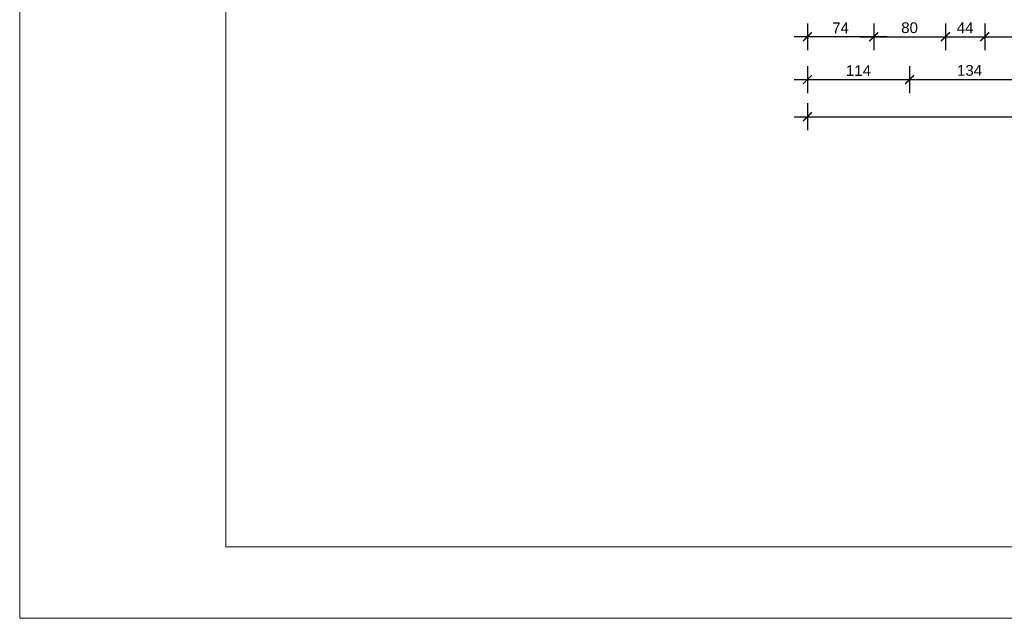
# Model space of a CAD drawing. Header units: millimetres. Extents: x 76458 to 82042, y -14593 to -11623.
# Tile 1 of 15: x 76458 to 77558, y -14593 to -13924. Entities that reach past the tile are written whole.
import ezdxf

# ---------------------------------------------------------------- set-up
doc = ezdxf.new("R2010")
doc.units = ezdxf.units.MM
doc.header["$LTSCALE"] = 100
doc.header["$MEASUREMENT"] = 0
doc.layers.add('Warstwa1', color=1, linetype='Continuous')
doc.layers.add('WYMIARY', color=1, linetype='Continuous')
doc.layers.add('Wentyl', color=4, linetype='Continuous', lineweight=18)
doc.styles.add('styl1', font='ARIAL.TTF', dxfattribs={"height": 12})
doc.dimstyles.new('2222', dxfattribs={"dimtxt": 12, "dimasz": 10, "dimexe": 15, "dimexo": 15, "dimgap": 4, "dimtad": 1, "dimtxsty": 'styl1', "dimblk": 'ARCHTICK', "dimcen": 2.5, "dimdle": 15, "dimclrd": 1, "dimclre": 1, "dimclrt": 4, "dimadec": 0, "dimazin": 0, "dimtfac": 1, "dimtmove": 0, "dimatfit": 3, "dimldrblk": 'ARCHTICK', "dimfxl": 15, "dimfxlon": 1, "dimlwd": 25, "dimlwe": 25, "dimarcsym": 0})

# ---------------------------------------------------------------- blocks, each defined once
blk = doc.blocks.new('_ArchTick')
at = {"layer": 'Warstwa1', "color": 0, "const_width": 0.15}
blk.add_lwpolyline([(-0.5, -0.5), (0.5, 0.5)], dxfattribs=at)
blk = doc.blocks.new('*D70')
at = {"layer": 'Defpoints', "color": 0, "linetype": 'ByBlock'}
for p in [(77337.8, -13530), (77411.8, -13530), (77337.8, -13942.9)]:
    blk.add_point(p, dxfattribs=at)
at = {"layer": 'WYMIARY', "color": 1, "linetype": 'ByBlock', "lineweight": 25}
for p, q in [((77337.8, -13927.9), (77337.8, -13957.9)), ((77411.8, -13927.9), (77411.8, -13957.9)), ((77426.8, -13942.9), (77322.8, -13942.9))]:
    blk.add_line(p, q, dxfattribs=at)
at = {"layer": 'WYMIARY', "color": 1, "linetype": 'ByBlock', "lineweight": 25, "xscale": 10, "yscale": 10, "zscale": 10, "rotation": 180}
blk.add_blockref('_ArchTick', (77337.8, -13942.9), dxfattribs=at)
at = {"layer": 'WYMIARY', "color": 1, "linetype": 'ByBlock', "lineweight": 25, "xscale": 10, "yscale": 10, "zscale": 10}
blk.add_blockref('_ArchTick', (77411.8, -13942.9), dxfattribs=at)
at = {"layer": 'WYMIARY', "color": 4, "linetype": 'ByBlock', "insert": (77374.8, -13932.9), "char_height": 12, "attachment_point": 5, "style": 'styl1'}
blk.add_mtext('74', dxfattribs=at)
blk = doc.blocks.new('*D71')
at = {"layer": 'Defpoints', "color": 0, "linetype": 'ByBlock'}
for p in [(77411.8, -13530), (77491.8, -13530), (77491.8, -13942.9)]:
    blk.add_point(p, dxfattribs=at)
at = {"layer": 'WYMIARY', "color": 1, "linetype": 'ByBlock', "lineweight": 25}
for p, q in [((77411.8, -13927.9), (77411.8, -13957.9)), ((77491.8, -13927.9), (77491.8, -13957.9)), ((77396.8, -13942.9), (77506.8, -13942.9))]:
    blk.add_line(p, q, dxfattribs=at)
at = {"layer": 'WYMIARY', "color": 1, "linetype": 'ByBlock', "lineweight": 25, "xscale": 10, "yscale": 10, "zscale": 10, "rotation": 180}
blk.add_blockref('_ArchTick', (77411.8, -13942.9), dxfattribs=at)
at = {"layer": 'WYMIARY', "color": 1, "linetype": 'ByBlock', "lineweight": 25, "xscale": 10, "yscale": 10, "zscale": 10}
blk.add_blockref('_ArchTick', (77491.8, -13942.9), dxfattribs=at)
at = {"layer": 'WYMIARY', "color": 4, "linetype": 'ByBlock', "insert": (77451.8, -13932.8), "char_height": 12, "attachment_point": 5, "style": 'styl1'}
blk.add_mtext('80', dxfattribs=at)
blk = doc.blocks.new('*D72')
at = {"layer": 'Defpoints', "color": 0, "linetype": 'ByBlock'}
for p in [(77491.8, -13530), (77535.8, -13530), (77535.8, -13942.9)]:
    blk.add_point(p, dxfattribs=at)
at = {"layer": 'WYMIARY', "color": 1, "linetype": 'ByBlock', "lineweight": 25}
for p, q in [((77491.8, -13927.9), (77491.8, -13957.9)), ((77535.8, -13927.9), (77535.8, -13957.9)), ((77476.8, -13942.9), (77550.8, -13942.9))]:
    blk.add_line(p, q, dxfattribs=at)
at = {"layer": 'WYMIARY', "color": 1, "linetype": 'ByBlock', "lineweight": 25, "xscale": 10, "yscale": 10, "zscale": 10, "rotation": 180}
blk.add_blockref('_ArchTick', (77491.8, -13942.9), dxfattribs=at)
at = {"layer": 'WYMIARY', "color": 1, "linetype": 'ByBlock', "lineweight": 25, "xscale": 10, "yscale": 10, "zscale": 10}
blk.add_blockref('_ArchTick', (77535.8, -13942.9), dxfattribs=at)
at = {"layer": 'WYMIARY', "color": 4, "linetype": 'ByBlock', "insert": (77513.8, -13932.9), "char_height": 12, "attachment_point": 5, "style": 'styl1'}
blk.add_mtext('44', dxfattribs=at)
blk = doc.blocks.new('*D73')
at = {"layer": 'Defpoints', "color": 0, "linetype": 'ByBlock'}
for p in [(77535.8, -13530), (77635.8, -13530), (77635.8, -13942.9)]:
    blk.add_point(p, dxfattribs=at)
at = {"layer": 'WYMIARY', "color": 1, "linetype": 'ByBlock', "lineweight": 25}
for p, q in [((77535.8, -13927.9), (77535.8, -13957.9)), ((77635.8, -13927.9), (77635.8, -13957.9)), ((77520.8, -13942.9), (77650.8, -13942.9))]:
    blk.add_line(p, q, dxfattribs=at)
at = {"layer": 'WYMIARY', "color": 1, "linetype": 'ByBlock', "lineweight": 25, "xscale": 10, "yscale": 10, "zscale": 10, "rotation": 180}
blk.add_blockref('_ArchTick', (77535.8, -13942.9), dxfattribs=at)
at = {"layer": 'WYMIARY', "color": 1, "linetype": 'ByBlock', "lineweight": 25, "xscale": 10, "yscale": 10, "zscale": 10}
blk.add_blockref('_ArchTick', (77635.8, -13942.9), dxfattribs=at)
at = {"layer": 'WYMIARY', "color": 4, "linetype": 'ByBlock', "insert": (77585.8, -13932.8), "char_height": 12, "attachment_point": 5, "style": 'styl1'}
blk.add_mtext('100', dxfattribs=at)
blk = doc.blocks.new('*D83')
at = {"layer": 'Defpoints', "color": 0, "linetype": 'ByBlock'}
for p in [(77451.8, -13942.9), (77337.8, -13957.9), (77451.8, -13990.7)]:
    blk.add_point(p, dxfattribs=at)
at = {"layer": 'WYMIARY', "color": 1, "linetype": 'ByBlock', "lineweight": 25}
for p, q in [((77337.8, -13975.7), (77337.8, -14005.7)), ((77451.8, -13975.7), (77451.8, -14005.7)), ((77322.8, -13990.7), (77466.8, -13990.7))]:
    blk.add_line(p, q, dxfattribs=at)
at = {"layer": 'WYMIARY', "color": 1, "linetype": 'ByBlock', "lineweight": 25, "xscale": 10, "yscale": 10, "zscale": 10, "rotation": 180}
blk.add_blockref('_ArchTick', (77337.8, -13990.7), dxfattribs=at)
at = {"layer": 'WYMIARY', "color": 1, "linetype": 'ByBlock', "lineweight": 25, "xscale": 10, "yscale": 10, "zscale": 10}
blk.add_blockref('_ArchTick', (77451.8, -13990.7), dxfattribs=at)
at = {"layer": 'WYMIARY', "color": 4, "linetype": 'ByBlock', "insert": (77394.8, -13980.6), "char_height": 12, "attachment_point": 5, "style": 'styl1'}
blk.add_mtext('114', dxfattribs=at)
blk = doc.blocks.new('*D84')
at = {"layer": 'Defpoints', "color": 0, "linetype": 'ByBlock'}
for p in [(77451.8, -13942.9), (77585.8, -13942.9), (77585.8, -13990.7)]:
    blk.add_point(p, dxfattribs=at)
at = {"layer": 'WYMIARY', "color": 1, "linetype": 'ByBlock', "lineweight": 25}
for p, q in [((77451.8, -13975.7), (77451.8, -14005.7)), ((77585.8, -13975.7), (77585.8, -14005.7)), ((77436.8, -13990.7), (77600.8, -13990.7))]:
    blk.add_line(p, q, dxfattribs=at)
at = {"layer": 'WYMIARY', "color": 1, "linetype": 'ByBlock', "lineweight": 25, "xscale": 10, "yscale": 10, "zscale": 10, "rotation": 180}
blk.add_blockref('_ArchTick', (77451.8, -13990.7), dxfattribs=at)
at = {"layer": 'WYMIARY', "color": 1, "linetype": 'ByBlock', "lineweight": 25, "xscale": 10, "yscale": 10, "zscale": 10}
blk.add_blockref('_ArchTick', (77585.8, -13990.7), dxfattribs=at)
at = {"layer": 'WYMIARY', "color": 4, "linetype": 'ByBlock', "insert": (77518.8, -13980.5), "char_height": 12, "attachment_point": 5, "style": 'styl1'}
blk.add_mtext('134', dxfattribs=at)
blk = doc.blocks.new('*D90')
at = {"layer": 'Defpoints', "color": 0, "linetype": 'ByBlock'}
for p in [(77337.8, -13973.1), (79123.8, -13973.1), (79123.8, -14032.2)]:
    blk.add_point(p, dxfattribs=at)
at = {"layer": 'WYMIARY', "color": 1, "linetype": 'ByBlock', "lineweight": 25}
for p, q in [((77337.8, -14017.2), (77337.8, -14047.2)), ((79123.8, -14017.2), (79123.8, -14047.2)), ((77322.8, -14032.2), (79138.8, -14032.2))]:
    blk.add_line(p, q, dxfattribs=at)
at = {"layer": 'WYMIARY', "color": 1, "linetype": 'ByBlock', "lineweight": 25, "xscale": 10, "yscale": 10, "zscale": 10, "rotation": 180}
blk.add_blockref('_ArchTick', (77337.8, -14032.2), dxfattribs=at)
at = {"layer": 'WYMIARY', "color": 1, "linetype": 'ByBlock', "lineweight": 25, "xscale": 10, "yscale": 10, "zscale": 10}
blk.add_blockref('_ArchTick', (79123.8, -14032.2), dxfattribs=at)
at = {"layer": 'WYMIARY', "color": 4, "linetype": 'ByBlock', "insert": (78230.8, -14022.1), "char_height": 12, "attachment_point": 5, "style": 'styl1'}
blk.add_mtext('1786', dxfattribs=at)

msp = doc.modelspace()

# ---------------------------------------------------------------- linework, layer by layer
at = {"layer": 'Wentyl'}
for points in [[(76458.305, -14592.653), (80658.305, -14592.653), (80658.305, -11622.653), (76458.305, -11622.653)], [(76688.305, -11702.653), (80578.305, -11702.653), (80578.305, -14512.653), (76688.305, -14512.653)]]:
    msp.add_lwpolyline(points, close=True, dxfattribs=at)

# ---------------------------------------------------------------- dimensions: what is measured, and where the dimension line sits
at = {"layer": 'WYMIARY', "linetype": 'ByBlock'}
for base, p1, p2, picture, middle in [((77337.753, -13942.928), (77411.753, -13529.964), (77337.753, -13529.964), '*D70', (77374.753, -13932.928)), ((77491.753, -13942.928), (77411.753, -13529.964), (77491.753, -13529.964), '*D71', (77451.753, -13932.801)), ((77535.753, -13942.928), (77491.753, -13529.964), (77535.753, -13529.964), '*D72', (77513.753, -13932.928)), ((77635.753, -13942.928), (77535.753, -13529.964), (77635.753, -13529.964), '*D73', (77585.753, -13932.801)), ((77451.753, -13990.651), (77337.753, -13957.928), (77451.753, -13942.928), '*D83', (77394.753, -13980.627)), ((77585.753, -13990.651), (77451.753, -13942.928), (77585.753, -13942.928), '*D84', (77518.753, -13980.52)), ((79123.753, -14032.246), (77337.753, -13973.116), (79123.753, -13973.116), '*D90', (78230.753, -14022.119))]:
    dim = msp.add_linear_dim(base=base, p1=p1, p2=p2, dimstyle='2222', dxfattribs=at)
    dim.commit()
    dim.dimension.update_dxf_attribs({"geometry": picture, "text_midpoint": middle})

doc.saveas('drawing.dxf')
